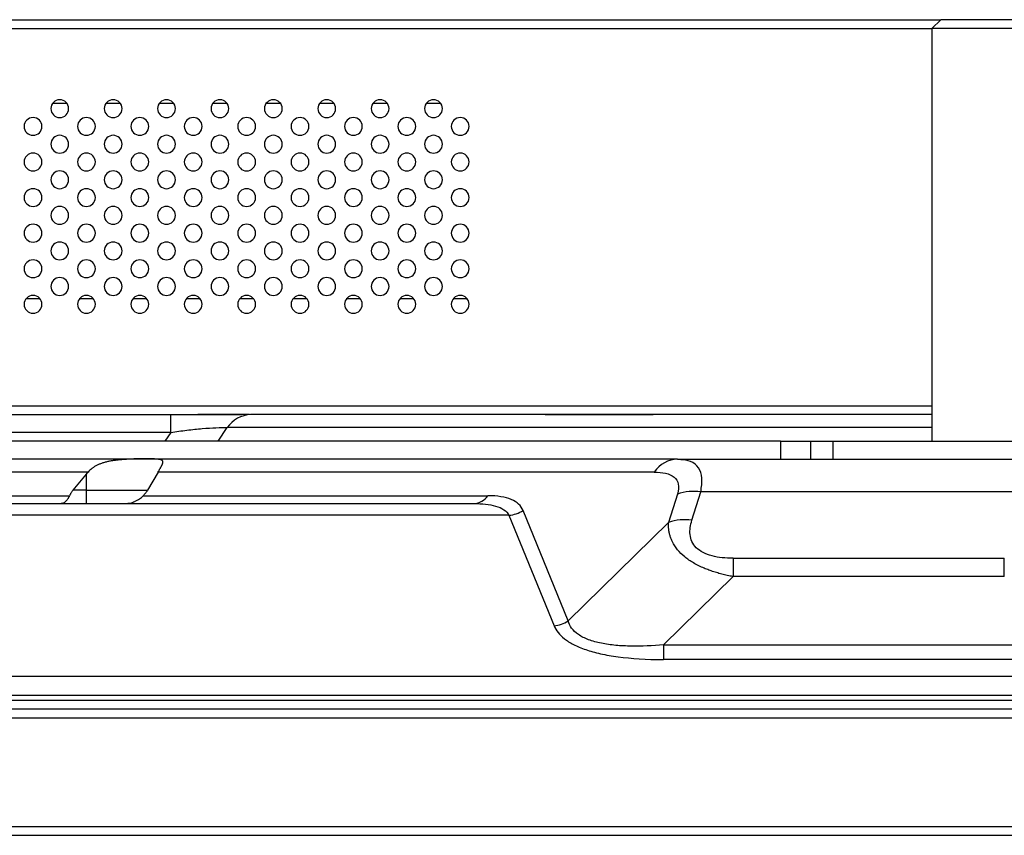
# Model space of a CAD drawing. Header units: millimetres. Extents: x 0 to 1118, y 0 to 864.
# Tile 40 of 256: x 386 to 404, y 653 to 668. Entities that reach past the tile are written whole.
import ezdxf

# ---------------------------------------------------------------- set-up
doc = ezdxf.new("R2010")
doc.units = ezdxf.units.MM

msp = doc.modelspace()

# ---------------------------------------------------------------- linework, layer by layer
at = {"color": 7, "linetype": 'Continuous', "lineweight": 25}
for p, q in [((239.2218, 668.0177), (402.8885, 668.0177)), ((402.7218, 667.851), (402.8885, 668.0177)), ((405.8885, 668.0177), (402.8885, 668.0177)), ((406.0551, 667.851), (402.7218, 667.851)), ((402.7218, 667.851), (402.7218, 660.1177)), ((386.2551, 666.451), (386.5218, 666.451)), ((387.2551, 666.451), (387.5218, 666.451)), ((388.2551, 666.451), (388.5218, 666.451)), ((389.2551, 666.451), (389.5218, 666.451)), ((390.2551, 666.451), (390.5218, 666.451)), ((391.2551, 666.451), (391.5218, 666.451)), ((392.2551, 666.451), (392.5218, 666.451)), ((393.2551, 666.451), (393.5218, 666.451)), ((386.0218, 662.7844), (385.7551, 662.7844)), ((387.0218, 662.7844), (386.7551, 662.7844)), ((388.0218, 662.7844), (387.7551, 662.7844)), ((389.0218, 662.7844), (388.7551, 662.7844)), ((390.0218, 662.7844), (389.7551, 662.7844)), ((391.0218, 662.7844), (390.7551, 662.7844)), ((392.0218, 662.7844), (391.7551, 662.7844)), ((393.0218, 662.7844), (392.7551, 662.7844)), ((394.0218, 662.7844), (393.7551, 662.7844)), ((239.3885, 660.7844), (402.7218, 660.7844)), ((385.4112, 660.6177), (388.4701, 660.6177)), ((388.4701, 660.6177), (389.791, 660.6177)), ((388.4701, 660.2844), (388.4701, 660.6177)), ((402.7218, 660.6177), (389.9633, 660.6177)), ((388.4701, 660.2844), (385.4112, 660.2844)), ((399.8885, 660.1177), (383.8885, 660.1177)), ((399.8885, 660.1177), (399.8885, 659.7844)), ((399.8885, 660.1177), (400.448, 660.1177)), ((400.448, 660.1177), (400.448, 659.7844)), ((400.448, 660.1177), (400.8702, 660.1177)), ((400.8702, 659.7844), (400.8702, 660.1177)), ((400.8702, 660.1177), (405.7096, 660.1177)), ((387.9988, 659.7842), (366.2689, 659.7844)), ((397.9608, 659.7844), (387.9988, 659.7842)), ((398.0209, 659.7788), (397.8945, 659.7805)), ((398.0212, 659.7733), (397.9608, 659.7844)), ((397.9608, 659.7844), (405.1151, 659.7844)), ((399.8885, 659.7844), (400.448, 659.7844)), ((386.9195, 659.5403), (365.831, 659.5403)), ((386.638, 659.1999), (386.8885, 659.5032)), ((386.8885, 659.201), (386.8885, 659.5032)), ((388.2287, 659.5403), (388.0328, 659.201)), ((397.5229, 659.5403), (388.2287, 659.5403)), ((365.831, 659.0975), (386.5712, 659.0975)), ((386.8885, 659.201), (386.638, 659.1999)), ((386.8885, 659.201), (388.0328, 659.201)), ((386.8885, 658.951), (386.8885, 659.201)), ((387.9534, 659.0975), (394.4077, 659.0975)), ((397.9567, 659.1293), (397.7899, 658.5983)), ((398.2278, 658.6369), (398.3946, 659.1679)), ((404.6824, 659.1679), (398.3946, 659.1679)), ((335.7654, 658.951), (394.1449, 658.951)), ((394.8016, 658.7303), (335.1087, 658.7303)), ((394.8016, 658.7303), (395.6471, 656.6601)), ((395.9099, 656.7513), (395.0644, 658.8216)), ((397.7899, 658.5983), (395.9099, 656.7513)), ((398.9989, 657.9255), (398.9989, 657.5827)), ((398.9989, 657.9255), (404.0781, 657.9255)), ((404.0781, 657.5827), (404.0781, 657.9255)), ((397.6952, 656.302), (398.9989, 657.5827)), ((404.0781, 657.5827), (398.9989, 657.5827)), ((397.6952, 656.302), (397.6952, 656.0282)), ((397.6952, 656.302), (405.3817, 656.302)), ((405.3817, 656.0282), (397.6952, 656.0282)), ((154.4555, 655.7145), (487.6548, 655.7145)), ((487.6548, 655.3565), (154.4635, 655.3565)), ((154.5101, 655.2674), (487.6004, 655.2673)), ((501.5925, 655.101), (140.5178, 655.101)), ((140.5178, 654.9344), (501.5925, 654.9344)), ((138.6511, 652.901), (503.4591, 652.901)), ((138.6511, 652.7344), (503.4591, 652.7344))]:
    msp.add_line(p, q, dxfattribs=at)
at = {"color": 8, "linetype": 'Continuous', "lineweight": 25}
for p, q in [((239.3885, 667.851), (402.7218, 667.851)), ((389.3539, 660.1177), (389.5254, 660.3736)), ((402.7218, 660.3736), (389.5254, 660.3736)), ((388.4701, 660.2844), (388.3584, 660.1177))]:
    msp.add_line(p, q, dxfattribs=at)
at = {"color": 7, "linetype": 'Continuous', "lineweight": 25}
for centre, radius, start, end in [((386.3885, 666.351), 0.1667, 0, 180), ((387.3885, 666.351), 0.1667, 0, 180), ((388.3885, 666.351), 0.1667, 0, 180), ((389.3885, 666.351), 0.1667, 0, 180), ((390.3885, 666.351), 0.1667, 0, 180), ((391.3885, 666.351), 0.1667, 0, 180), ((392.3885, 666.351), 0.1667, 0, 180), ((393.3885, 666.351), 0.1667, 0, 180), ((386.3885, 666.351), 0.1667, 180, 0), ((387.3885, 666.351), 0.1667, 180, 0), ((388.3885, 666.351), 0.1667, 180, 0), ((389.3885, 666.351), 0.1667, 180, 0), ((390.3885, 666.351), 0.1667, 180, 0), ((391.3885, 666.351), 0.1667, 180, 0), ((392.3885, 666.351), 0.1667, 180, 0), ((393.3885, 666.351), 0.1667, 180, 0), ((385.8885, 666.0177), 0.1667, 0, 180), ((386.8885, 666.0177), 0.1667, 0, 180), ((387.8885, 666.0177), 0.1667, 0, 180), ((388.8885, 666.0177), 0.1667, 0, 180), ((389.8885, 666.0177), 0.1667, 0, 180), ((390.8885, 666.0177), 0.1667, 0, 180), ((391.8885, 666.0177), 0.1667, 0, 180), ((392.8885, 666.0177), 0.1667, 0, 180), ((393.8885, 666.0177), 0.1667, 0, 180), ((385.8885, 666.0177), 0.1667, 180, 0), ((386.8885, 666.0177), 0.1667, 180, 0), ((387.8885, 666.0177), 0.1667, 180, 0), ((388.8885, 666.0177), 0.1667, 180, 0), ((389.8885, 666.0177), 0.1667, 180, 0), ((390.8885, 666.0177), 0.1667, 180, 0), ((391.8885, 666.0177), 0.1667, 180, 0), ((392.8885, 666.0177), 0.1667, 180, 0), ((393.8885, 666.0177), 0.1667, 180, 0), ((386.3885, 665.6844), 0.1667, 0, 180), ((386.3885, 665.6844), 0.1667, 180, 0), ((387.3885, 665.6844), 0.1667, 0, 180), ((387.3885, 665.6844), 0.1667, 180, 0), ((388.3885, 665.6844), 0.1667, 0, 180), ((388.3885, 665.6844), 0.1667, 180, 0), ((389.3885, 665.6844), 0.1667, 0, 180), ((389.3885, 665.6844), 0.1667, 180, 0), ((390.3885, 665.6844), 0.1667, 0, 180), ((390.3885, 665.6844), 0.1667, 180, 0), ((391.3885, 665.6844), 0.1667, 0, 180), ((391.3885, 665.6844), 0.1667, 180, 0), ((392.3885, 665.6844), 0.1667, 0, 180), ((392.3885, 665.6844), 0.1667, 180, 0), ((393.3885, 665.6844), 0.1667, 0, 180), ((393.3885, 665.6844), 0.1667, 180, 0), ((385.8885, 665.351), 0.1667, 0, 180), ((386.8885, 665.351), 0.1667, 0, 180), ((387.8885, 665.351), 0.1667, 0, 180), ((388.8885, 665.351), 0.1667, 0, 180), ((389.8885, 665.351), 0.1667, 0, 180), ((390.8885, 665.351), 0.1667, 0, 180), ((391.8885, 665.351), 0.1667, 0, 180), ((392.8885, 665.351), 0.1667, 0, 180), ((393.8885, 665.351), 0.1667, 0, 180), ((385.8885, 665.351), 0.1667, 180, 0), ((386.8885, 665.351), 0.1667, 180, 0), ((387.8885, 665.351), 0.1667, 180, 0), ((388.8885, 665.351), 0.1667, 180, 0), ((389.8885, 665.351), 0.1667, 180, 0), ((390.8885, 665.351), 0.1667, 180, 0), ((391.8885, 665.351), 0.1667, 180, 0), ((392.8885, 665.351), 0.1667, 180, 0), ((393.8885, 665.351), 0.1667, 180, 0), ((386.3885, 665.0177), 0.1667, 0, 180), ((387.3885, 665.0177), 0.1667, 0, 180), ((388.3885, 665.0177), 0.1667, 0, 180), ((389.3885, 665.0177), 0.1667, 0, 180), ((390.3885, 665.0177), 0.1667, 0, 180), ((391.3885, 665.0177), 0.1667, 0, 180), ((392.3885, 665.0177), 0.1667, 0, 180), ((393.3885, 665.0177), 0.1667, 0, 180), ((386.3885, 665.0177), 0.1667, 180, 0), ((387.3885, 665.0177), 0.1667, 180, 0), ((388.3885, 665.0177), 0.1667, 180, 0), ((389.3885, 665.0177), 0.1667, 180, 0), ((390.3885, 665.0177), 0.1667, 180, 0), ((391.3885, 665.0177), 0.1667, 180, 0), ((392.3885, 665.0177), 0.1667, 180, 0), ((393.3885, 665.0177), 0.1667, 180, 0), ((385.8885, 664.6844), 0.1667, 0, 180), ((386.8885, 664.6844), 0.1667, 0, 180), ((387.8885, 664.6844), 0.1667, 0, 180), ((388.8885, 664.6844), 0.1667, 0, 180), ((389.8885, 664.6844), 0.1667, 0, 180), ((390.8885, 664.6844), 0.1667, 0, 180), ((391.8885, 664.6844), 0.1667, 0, 180), ((392.8885, 664.6844), 0.1667, 0, 180), ((393.8885, 664.6844), 0.1667, 0, 180), ((385.8885, 664.6844), 0.1667, 180, 0), ((386.8885, 664.6844), 0.1667, 180, 0), ((387.8885, 664.6844), 0.1667, 180, 0), ((388.8885, 664.6844), 0.1667, 180, 0), ((389.8885, 664.6844), 0.1667, 180, 0), ((390.8885, 664.6844), 0.1667, 180, 0), ((391.8885, 664.6844), 0.1667, 180, 0), ((392.8885, 664.6844), 0.1667, 180, 0), ((393.8885, 664.6844), 0.1667, 180, 0), ((386.3885, 664.351), 0.1667, 0, 180), ((387.3885, 664.351), 0.1667, 0, 180), ((388.3885, 664.351), 0.1667, 0, 180), ((389.3885, 664.351), 0.1667, 0, 180), ((390.3885, 664.351), 0.1667, 0, 180), ((391.3885, 664.351), 0.1667, 0, 180), ((392.3885, 664.351), 0.1667, 0, 180), ((393.3885, 664.351), 0.1667, 0, 180), ((386.3885, 664.351), 0.1667, 180, 0), ((387.3885, 664.351), 0.1667, 180, 0), ((388.3885, 664.351), 0.1667, 180, 0), ((389.3885, 664.351), 0.1667, 180, 0), ((390.3885, 664.351), 0.1667, 180, 0), ((391.3885, 664.351), 0.1667, 180, 0), ((392.3885, 664.351), 0.1667, 180, 0), ((393.3885, 664.351), 0.1667, 180, 0), ((385.8885, 664.0177), 0.1667, 0, 180), ((385.8885, 664.0177), 0.1667, 180, 0), ((386.8885, 664.0177), 0.1667, 0, 180), ((386.8885, 664.0177), 0.1667, 180, 0), ((387.8885, 664.0177), 0.1667, 0, 180), ((387.8885, 664.0177), 0.1667, 180, 0), ((388.8885, 664.0177), 0.1667, 0, 180), ((388.8885, 664.0177), 0.1667, 180, 0), ((389.8885, 664.0177), 0.1667, 0, 180), ((389.8885, 664.0177), 0.1667, 180, 0), ((390.8885, 664.0177), 0.1667, 0, 180), ((390.8885, 664.0177), 0.1667, 180, 0), ((391.8885, 664.0177), 0.1667, 0, 180), ((391.8885, 664.0177), 0.1667, 180, 0), ((392.8885, 664.0177), 0.1667, 0, 180), ((392.8885, 664.0177), 0.1667, 180, 0), ((393.8885, 664.0177), 0.1667, 0, 180), ((393.8885, 664.0177), 0.1667, 180, 0), ((386.3885, 663.6844), 0.1667, 0, 180), ((387.3885, 663.6844), 0.1667, 0, 180), ((388.3885, 663.6844), 0.1667, 0, 180), ((389.3885, 663.6844), 0.1667, 0, 180), ((390.3885, 663.6844), 0.1667, 0, 180), ((391.3885, 663.6844), 0.1667, 0, 180), ((392.3885, 663.6844), 0.1667, 0, 180), ((393.3885, 663.6844), 0.1667, 0, 180), ((386.3885, 663.6844), 0.1667, 180, 0), ((387.3885, 663.6844), 0.1667, 180, 0), ((388.3885, 663.6844), 0.1667, 180, 0), ((389.3885, 663.6844), 0.1667, 180, 0), ((390.3885, 663.6844), 0.1667, 180, 0), ((391.3885, 663.6844), 0.1667, 180, 0), ((392.3885, 663.6844), 0.1667, 180, 0), ((393.3885, 663.6844), 0.1667, 180, 0), ((385.8885, 663.351), 0.1667, 0, 180), ((386.8885, 663.351), 0.1667, 0, 180), ((387.8885, 663.351), 0.1667, 0, 180), ((388.8885, 663.351), 0.1667, 0, 180), ((389.8885, 663.351), 0.1667, 0, 180), ((390.8885, 663.351), 0.1667, 0, 180), ((391.8885, 663.351), 0.1667, 0, 180), ((392.8885, 663.351), 0.1667, 0, 180), ((393.8885, 663.351), 0.1667, 0, 180), ((385.8885, 663.351), 0.1667, 180, 0), ((386.8885, 663.351), 0.1667, 180, 0), ((387.8885, 663.351), 0.1667, 180, 0), ((388.8885, 663.351), 0.1667, 180, 0), ((389.8885, 663.351), 0.1667, 180, 0), ((390.8885, 663.351), 0.1667, 180, 0), ((391.8885, 663.351), 0.1667, 180, 0), ((392.8885, 663.351), 0.1667, 180, 0), ((393.8885, 663.351), 0.1667, 180, 0), ((386.3885, 663.0177), 0.1667, 0, 180), ((387.3885, 663.0177), 0.1667, 0, 180), ((388.3885, 663.0177), 0.1667, 0, 180), ((389.3885, 663.0177), 0.1667, 0, 180), ((390.3885, 663.0177), 0.1667, 0, 180), ((391.3885, 663.0177), 0.1667, 0, 180), ((392.3885, 663.0177), 0.1667, 0, 180), ((393.3885, 663.0177), 0.1667, 0, 180), ((386.3885, 663.0177), 0.1667, 180, 0), ((387.3885, 663.0177), 0.1667, 180, 0), ((388.3885, 663.0177), 0.1667, 180, 0), ((389.3885, 663.0177), 0.1667, 180, 0), ((390.3885, 663.0177), 0.1667, 180, 0), ((391.3885, 663.0177), 0.1667, 180, 0), ((392.3885, 663.0177), 0.1667, 180, 0), ((393.3885, 663.0177), 0.1667, 180, 0), ((385.8885, 662.6844), 0.1667, 0, 180), ((386.8885, 662.6844), 0.1667, 0, 180), ((387.8885, 662.6844), 0.1667, 0, 180), ((388.8885, 662.6844), 0.1667, 0, 180), ((389.8885, 662.6844), 0.1667, 0, 180), ((390.8885, 662.6844), 0.1667, 0, 180), ((391.8885, 662.6844), 0.1667, 0, 180), ((392.8885, 662.6844), 0.1667, 0, 180), ((393.8885, 662.6844), 0.1667, 0, 180), ((385.8885, 662.6844), 0.1667, 180, 0), ((386.8885, 662.6844), 0.1667, 180, 0), ((387.8885, 662.6844), 0.1667, 180, 0), ((388.8885, 662.6844), 0.1667, 180, 0), ((389.8885, 662.6844), 0.1667, 180, 0), ((390.8885, 662.6844), 0.1667, 180, 0), ((391.8885, 662.6844), 0.1667, 180, 0), ((392.8885, 662.6844), 0.1667, 180, 0), ((393.8885, 662.6844), 0.1667, 180, 0), ((389.985, 660.0639), 0.5542, 92.24347, 146.02532), ((397.9825, 659.2306), 0.5542, 92.24346, 146.02532), ((394.1319, 659.2833), 0.3325, 272.24347, 326.02532), ((398.256, 658.2357), 0.9424, 81.54624, 108.51936), ((394.7523, 659.2961), 0.5679, 274.97966, 303.32948), ((398.0893, 657.7047), 0.9424, 81.54613, 108.52115), ((395.5978, 657.2258), 0.5679, 274.97966, 303.3295)]:
    msp.add_arc(centre, radius, start, end, dxfattribs=at)
for points, knots in [([(389.9425, 660.6172), (389.8467, 660.6174), (389.6553, 660.6177), (389.2759, 660.6174), (388.8738, 660.6166), (388.6039, 660.6139), (388.4701, 660.6126)], [0, 0, 0, 0, 0.2531665, 0.5057964, 0.7551053, 1, 1, 1, 1]), ([(395.4809, 660.6177), (395.6162, 660.6177), (395.9634, 660.6177), (396.6628, 660.6177), (397.2065, 660.6177), (397.5048, 660.6177)], [0, 0, 0, 0, 0.2237375, 0.5740781, 1, 1, 1, 1]), ([(388.4701, 660.2844), (388.5713, 660.2995), (388.6721, 660.3134), (388.8693, 660.3377), (388.9657, 660.3481), (389.149, 660.3642), (389.2359, 660.3699), (389.3937, 660.3759), (389.4647, 660.3762), (389.5254, 660.3736)], [0, 0, 0, 0, 0.25, 0.25, 0.5, 0.5, 0.75, 0.75, 1, 1, 1, 1]), ([(387.9941, 659.7893), (387.9832, 659.7893), (387.9615, 659.7893), (387.9279, 659.789), (387.8942, 659.7886), (387.8604, 659.788), (387.8268, 659.7873), (387.7933, 659.7864), (387.76, 659.7853), (387.7272, 659.784), (387.6948, 659.7826), (387.663, 659.781), (387.6318, 659.7793), (387.6013, 659.7773), (387.5716, 659.7753), (387.5426, 659.773), (387.5146, 659.7706), (387.4875, 659.768), (387.4613, 659.7652), (387.4362, 659.7623), (387.4121, 659.7592), (387.3891, 659.756), (387.3526, 659.7502), (387.303, 659.7409), (387.241, 659.7258), (387.1826, 659.7079), (387.128, 659.6872), (387.0774, 659.6636), (387.031, 659.6371), (386.9891, 659.6078), (386.9514, 659.5758), (386.9301, 659.5521), (386.9195, 659.5403)], [0, 0, 0, 0, 0.0385259, 0.0760247, 0.1124948, 0.1479348, 0.1823438, 0.2157209, 0.2480657, 0.279378, 0.3096578, 0.3389056, 0.3671222, 0.3943086, 0.4204666, 0.4455979, 0.469705, 0.4927908, 0.5148587, 0.5359128, 0.5559579, 0.5749995, 0.5930442, 0.6461379, 0.6966143, 0.7446821, 0.7905963, 0.8346602, 0.877224, 0.9186808, 0.9594574, 1, 1, 1, 1]), ([(388.2855, 659.6388), (388.2882, 659.6434), (388.2934, 659.6526), (388.3003, 659.6654), (388.3063, 659.6776), (388.3114, 659.6891), (388.3155, 659.6998), (388.3185, 659.7099), (388.3204, 659.7193), (388.3211, 659.728), (388.3205, 659.7359), (388.3185, 659.7432), (388.315, 659.7498), (388.3101, 659.7557), (388.3035, 659.7609), (388.2938, 659.7662), (388.2796, 659.7713), (388.2592, 659.7761), (388.2332, 659.7802), (388.2008, 659.7835), (388.1614, 659.7861), (388.1142, 659.788), (388.0588, 659.7891), (388.0161, 659.7892), (387.9941, 659.7893)], [0, 0, 0, 0, 0.0245942, 0.0497439, 0.0755141, 0.1019653, 0.1291531, 0.1571283, 0.1859369, 0.2156206, 0.2462163, 0.2777572, 0.3102723, 0.3437871, 0.3783237, 0.413901, 0.4684791, 0.528362, 0.5935783, 0.6641461, 0.7400744, 0.8213645, 0.9080105, 1, 1, 1, 1]), ([(388.2287, 659.5403), (388.2322, 659.5463), (388.2392, 659.5584), (388.2492, 659.5757), (388.2588, 659.5925), (388.2681, 659.6086), (388.2771, 659.6242), (388.2827, 659.6339), (388.2855, 659.6388)], [0, 0, 0, 0, 0.1624552, 0.3260529, 0.4912091, 0.6583282, 0.8278004, 1, 1, 1, 1]), ([(397.5229, 659.5403), (397.6, 659.5403), (397.6716, 659.5338), (397.7973, 659.5038), (397.8515, 659.4804), (397.9339, 659.4132), (397.9619, 659.3694), (397.9843, 659.2622), (397.9785, 659.1988), (397.9567, 659.1293)], [0, 0, 0, 0, 0.25, 0.25, 0.5, 0.5, 0.75, 0.75, 1, 1, 1, 1]), ([(386.5712, 659.0975), (386.5685, 659.0915), (386.5629, 659.0794), (386.554, 659.0623), (386.5444, 659.0458), (386.5341, 659.0301), (386.5232, 659.0152), (386.5116, 659.0015), (386.4972, 658.9869), (386.4792, 658.9722), (386.4591, 658.9608), (386.437, 658.9527), (386.4223, 658.9517), (386.4138, 658.951)], [0, 0, 0, 0, 0.0635491, 0.129327, 0.1973461, 0.2676173, 0.340151, 0.4149561, 0.4920411, 0.6113107, 0.7445351, 0.8509489, 1, 1, 1, 1]), ([(386.638, 659.1999), (386.633, 659.1937), (386.6231, 659.1815), (386.6098, 659.1634), (386.5979, 659.146), (386.5875, 659.1292), (386.5785, 659.113), (386.5736, 659.1026), (386.5712, 659.0975)], [0, 0, 0, 0, 0.1800695, 0.3542145, 0.5228273, 0.6863397, 0.8452252, 1, 1, 1, 1]), ([(387.5998, 658.951), (387.61, 658.9512), (387.6291, 658.9516), (387.6557, 658.954), (387.6781, 658.9571), (387.7087, 658.9626), (387.7465, 658.9722), (387.7938, 658.9893), (387.8387, 659.0108), (387.8814, 659.037), (387.9197, 659.0656), (387.9424, 659.0871), (387.9534, 659.0975)], [0, 0, 0, 0, 0.0788921, 0.147555, 0.2059878, 0.2541899, 0.3871214, 0.5060692, 0.6396415, 0.7664599, 0.8865639, 1, 1, 1, 1]), ([(387.9534, 659.0975), (387.9577, 659.1019), (387.9665, 659.1109), (387.9788, 659.1248), (387.9907, 659.1391), (388.0021, 659.154), (388.013, 659.1693), (388.0234, 659.1851), (388.0296, 659.1957), (388.0328, 659.201)], [0, 0, 0, 0, 0.1310161, 0.2652501, 0.4031762, 0.5452318, 0.691817, 0.8432964, 1, 1, 1, 1]), ([(395.0644, 658.8216), (395.0463, 658.8659), (395.0195, 658.9051), (394.9464, 658.9735), (394.8998, 659.0027), (394.7882, 659.0501), (394.7235, 659.0681), (394.5782, 659.0917), (394.4973, 659.0975), (394.4077, 659.0975)], [0, 0, 0, 0, 0.25, 0.25, 0.5, 0.5, 0.75, 0.75, 1, 1, 1, 1]), ([(394.1449, 658.951), (394.2204, 658.951), (394.293, 658.9477), (394.4298, 658.9326), (394.494, 658.9208), (394.6099, 658.8867), (394.6616, 658.8644), (394.7469, 658.8071), (394.7804, 658.772), (394.8016, 658.7303)], [0, 0, 0, 0, 0.25, 0.25, 0.5, 0.5, 0.75, 0.75, 1, 1, 1, 1]), ([(398.9989, 657.5827), (398.9805, 657.5862), (398.944, 657.5931), (398.8899, 657.6046), (398.8371, 657.6167), (398.7854, 657.6295), (398.7349, 657.643), (398.6856, 657.6573), (398.6375, 657.6721), (398.5906, 657.6877), (398.545, 657.7039), (398.5006, 657.7208), (398.4005, 657.7614), (398.2542, 657.8335), (398.0842, 657.9508), (397.9498, 658.085), (397.8755, 658.2009), (397.8363, 658.2895), (397.8164, 658.3481), (397.8016, 658.4084), (397.7921, 658.4703), (397.7876, 658.534), (397.7891, 658.5766), (397.7899, 658.5983)], [0, 0, 0, 0, 0.02560209, 0.05080892, 0.07563535, 0.10009691, 0.12420985, 0.14799115, 0.17145848, 0.19463024, 0.21752556, 0.24016424, 0.26256679, 0.37358948, 0.48237333, 0.59538039, 0.71343769, 0.7578596, 0.80348143, 0.85041126, 0.89874837, 0.94858364, 1, 1, 1, 1]), ([(398.9989, 657.9255), (398.9303, 657.9255), (398.8622, 657.9285), (398.7296, 657.9424), (398.6651, 657.9533), (398.5437, 657.985), (398.4868, 658.0058), (398.3864, 658.0578), (398.343, 658.089), (398.2732, 658.1594), (398.2467, 658.1984), (398.2095, 658.2808), (398.1987, 658.324), (398.1848, 658.4561), (398.1996, 658.547), (398.2278, 658.6369)], [0, 0, 0, 0, 0.125, 0.125, 0.25, 0.25, 0.375, 0.375, 0.5, 0.5, 0.625, 0.625, 0.75, 0.75, 1, 1, 1, 1]), ([(395.6471, 656.6601), (395.6644, 656.6178), (395.7122, 656.5353), (395.8309, 656.4167), (396.0029, 656.307), (396.2302, 656.2112), (396.5077, 656.1339), (396.7285, 656.0948), (397.0904, 656.0465), (397.3724, 656.0282), (397.6952, 656.0282)], [0, 0, 0, 0, 0.125, 0.25, 0.375, 0.5, 0.625, 0.75, 0.75, 1, 1, 1, 1]), ([(397.6952, 656.302), (397.4927, 656.2846), (397.29, 656.2753), (396.9944, 656.2803), (396.8973, 656.2851), (396.709, 656.3027), (396.6178, 656.3155), (396.4461, 656.3504), (396.3655, 656.3726), (396.221, 656.4268), (396.1571, 656.4588), (396.0503, 656.5314), (396.0075, 656.5718), (395.9434, 656.6581), (395.922, 656.7041), (395.9099, 656.7513)], [0, 0, 0, 0, 0.25, 0.25, 0.375, 0.375, 0.5, 0.5, 0.625, 0.625, 0.75, 0.75, 0.875, 0.875, 1, 1, 1, 1])]:
    msp.add_open_spline(points, degree=3, knots=knots, dxfattribs=at)
at = {"color": 8, "linetype": 'Continuous', "lineweight": 25}
msp.add_open_spline([(398.3946, 659.1679), (398.4071, 659.2593), (398.4323, 659.4417), (398.3607, 659.6335), (398.2229, 659.7526), (398.0845, 659.7668), (398.0212, 659.7733)], degree=3, knots=[0, 0, 0, 0, 0.2531903, 0.5051572, 0.7739334, 1, 1, 1, 1], dxfattribs=at)
at = {"color": 7, "linetype": 'Continuous', "lineweight": 25}
msp.add_open_spline([(386.8885, 659.5032), (386.8987, 659.5155), (386.909, 659.5279), (386.9195, 659.5403)], degree=3, dxfattribs=at)

doc.saveas('drawing.dxf')
